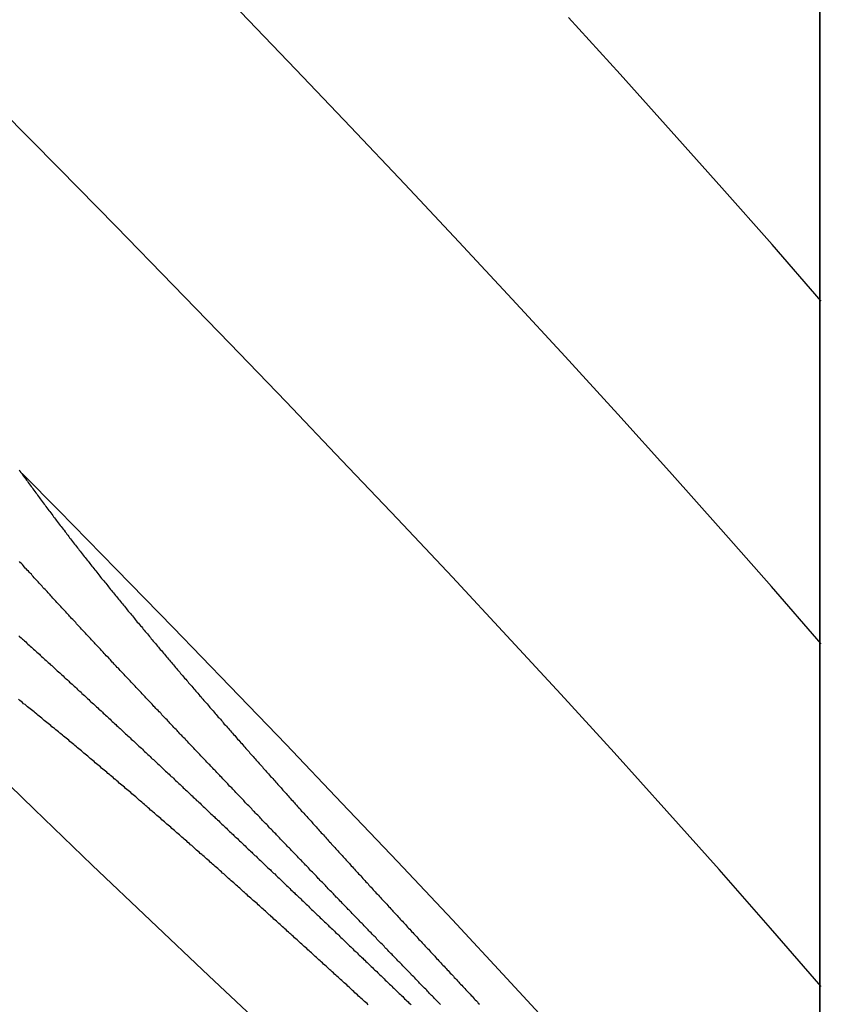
# Model space of a CAD drawing. Extents: x 2 to 87, y -108 to 11.
# Tile 78 of 210: x 24.798 to 25.128, y -78.598 to -78.191. Entities that reach past the tile are written whole.
import ezdxf

# ---------------------------------------------------------------- set-up
doc = ezdxf.new("R2010")
doc.units = 0
doc.header["$MEASUREMENT"] = 0
doc.layers.add('12', color=7, linetype='CONTINUOUS')

msp = doc.modelspace()

# ---------------------------------------------------------------- linework, layer by layer
at = {"layer": '12', "color": 62, "linetype": 'Continuous'}
for p, q in [((25.1277, -77.7338), (25.1277, -78.7592)), ((25.1277, -78.7465), (25.1277, -77.7465)), ((24.9115, -78.2117), (24.8887, -78.1879)), ((25.0453, -78.2137), (25.024, -78.1902)), ((24.9341, -78.2354), (24.9115, -78.2117)), ((25.0664, -78.2371), (25.0453, -78.2137)), ((24.8138, -78.2524), (24.79, -78.2283)), ((24.9565, -78.2591), (24.9341, -78.2354)), ((25.0873, -78.2605), (25.0664, -78.2371)), ((24.8374, -78.2765), (24.8138, -78.2524)), ((24.9788, -78.2828), (24.9565, -78.2591)), ((25.108, -78.284), (25.0873, -78.2605)), ((24.8609, -78.3007), (24.8374, -78.2765)), ((25.0008, -78.3065), (24.9788, -78.2828)), ((25.1283, -78.3074), (25.108, -78.284)), ((24.8843, -78.3248), (24.8609, -78.3007)), ((25.0227, -78.3302), (25.0008, -78.3065)), ((24.9075, -78.3489), (24.8843, -78.3248)), ((25.0443, -78.354), (25.0227, -78.3302)), ((24.9305, -78.3731), (24.9075, -78.3489)), ((25.0657, -78.3777), (25.0443, -78.354)), ((24.9534, -78.3972), (24.9305, -78.3731)), ((24.8138, -78.3938), (24.7989, -78.3787)), ((25.0868, -78.4014), (25.0657, -78.3777)), ((24.8374, -78.418), (24.8138, -78.3938)), ((24.9761, -78.4213), (24.9534, -78.3972)), ((25.1077, -78.4251), (25.0868, -78.4014)), ((24.8609, -78.4421), (24.8374, -78.418)), ((24.9985, -78.4455), (24.9761, -78.4213)), ((25.1283, -78.4488), (25.1077, -78.4251)), ((24.8843, -78.4662), (24.8609, -78.4421)), ((25.0208, -78.4696), (24.9985, -78.4455)), ((24.9075, -78.4903), (24.8843, -78.4662)), ((25.0428, -78.4937), (25.0208, -78.4696)), ((24.9305, -78.5145), (24.9075, -78.4903)), ((24.7795, -78.4938), (24.8035, -78.517)), ((25.0646, -78.5178), (25.0428, -78.4937)), ((24.9534, -78.5386), (24.9305, -78.5145)), ((24.8035, -78.517), (24.8275, -78.5401)), ((25.0861, -78.542), (25.0646, -78.5178)), ((24.8275, -78.5401), (24.8516, -78.563)), ((24.9761, -78.5627), (24.9534, -78.5386)), ((25.1073, -78.5661), (25.0861, -78.542)), ((24.8516, -78.563), (24.8756, -78.5858)), ((24.9985, -78.5869), (24.9761, -78.5627)), ((25.1283, -78.5902), (25.1073, -78.5661)), ((24.8756, -78.5858), (24.8996, -78.6083)), ((25.0208, -78.611), (24.9985, -78.5869))]:
    msp.add_line(p, q, dxfattribs=at)
for points in [[(24.7974, -78.3769), (24.7977, -78.3775), (24.7981, -78.378), (24.7985, -78.3785), (24.7989, -78.3791)], [(24.7989, -78.3791), (24.7992, -78.3796), (24.7996, -78.3801), (24.8, -78.3806), (24.8004, -78.3812), (24.8008, -78.3817), (24.8011, -78.3822), (24.8015, -78.3827), (24.8019, -78.3833), (24.8023, -78.3838), (24.8027, -78.3843), (24.803, -78.3848), (24.8034, -78.3854), (24.8038, -78.3859), (24.8042, -78.3864), (24.8046, -78.3869), (24.805, -78.3874), (24.8053, -78.388), (24.8057, -78.3885), (24.8061, -78.389), (24.8065, -78.3895), (24.8069, -78.3901), (24.8073, -78.3906), (24.8077, -78.3911), (24.8081, -78.3916), (24.8084, -78.3921), (24.8088, -78.3926), (24.8092, -78.3932), (24.8096, -78.3937), (24.81, -78.3942), (24.8104, -78.3947), (24.8108, -78.3952), (24.8112, -78.3958), (24.8116, -78.3963), (24.8119, -78.3968), (24.8123, -78.3973), (24.8127, -78.3978), (24.8131, -78.3983), (24.8135, -78.3989), (24.8139, -78.3994), (24.8143, -78.3999), (24.8147, -78.4004), (24.8151, -78.4009), (24.8155, -78.4014), (24.8159, -78.4019), (24.8163, -78.4025), (24.8167, -78.403), (24.817, -78.4035), (24.8174, -78.404), (24.8178, -78.4045), (24.8182, -78.405), (24.8186, -78.4055), (24.819, -78.406), (24.8194, -78.4065), (24.8198, -78.4071), (24.8202, -78.4076), (24.8206, -78.4081), (24.821, -78.4086), (24.8214, -78.4091), (24.8218, -78.4096), (24.8222, -78.4101), (24.8226, -78.4106), (24.823, -78.4111), (24.8234, -78.4116), (24.8238, -78.4122), (24.8242, -78.4127), (24.8246, -78.4132), (24.825, -78.4137), (24.8254, -78.4142), (24.8258, -78.4147), (24.8262, -78.4152), (24.8266, -78.4157), (24.827, -78.4162), (24.8274, -78.4167), (24.8278, -78.4172), (24.8282, -78.4177), (24.8286, -78.4182), (24.829, -78.4187), (24.8294, -78.4192), (24.8298, -78.4198), (24.8302, -78.4203), (24.8306, -78.4208), (24.831, -78.4213), (24.8314, -78.4218), (24.8318, -78.4223), (24.8323, -78.4228), (24.8327, -78.4233), (24.8331, -78.4238), (24.8335, -78.4243), (24.8339, -78.4248), (24.8343, -78.4253), (24.8347, -78.4258), (24.8351, -78.4263), (24.8355, -78.4268), (24.8359, -78.4273), (24.8363, -78.4278), (24.8367, -78.4283), (24.8371, -78.4288), (24.8375, -78.4293), (24.8379, -78.4298), (24.8384, -78.4303)], [(24.8309, -78.451), (24.8305, -78.4506), (24.8301, -78.4501), (24.8297, -78.4497), (24.8293, -78.4493), (24.8288, -78.4488), (24.8284, -78.4484), (24.828, -78.448), (24.8276, -78.4475), (24.8272, -78.4471), (24.8268, -78.4466), (24.8264, -78.4462), (24.826, -78.4458), (24.8256, -78.4453), (24.8252, -78.4449), (24.8248, -78.4444), (24.8243, -78.444), (24.8239, -78.4436), (24.8235, -78.4431), (24.8231, -78.4427), (24.8227, -78.4422), (24.8223, -78.4418), (24.8219, -78.4414), (24.8215, -78.4409), (24.8211, -78.4405), (24.8207, -78.44), (24.8203, -78.4396), (24.8199, -78.4392), (24.8195, -78.4387), (24.819, -78.4383), (24.8186, -78.4378), (24.8182, -78.4374), (24.8178, -78.437), (24.8174, -78.4365), (24.817, -78.4361), (24.8166, -78.4356), (24.8162, -78.4352), (24.8158, -78.4348), (24.8154, -78.4343), (24.815, -78.4339), (24.8146, -78.4334), (24.8142, -78.433), (24.8137, -78.4325), (24.8133, -78.4321), (24.8129, -78.4317), (24.8125, -78.4312), (24.8121, -78.4308), (24.8117, -78.4303), (24.8113, -78.4299), (24.8109, -78.4294), (24.8105, -78.429), (24.8101, -78.4286), (24.8097, -78.4281), (24.8093, -78.4277), (24.8089, -78.4272), (24.8085, -78.4268), (24.8081, -78.4264), (24.8076, -78.4259), (24.8072, -78.4255), (24.8068, -78.425), (24.8064, -78.4246), (24.806, -78.4241), (24.8056, -78.4237), (24.8052, -78.4232), (24.8048, -78.4228), (24.8044, -78.4224), (24.804, -78.4219), (24.8036, -78.4215), (24.8032, -78.421), (24.8028, -78.4206), (24.8024, -78.4201), (24.802, -78.4197), (24.8016, -78.4193), (24.8012, -78.4188), (24.8007, -78.4184), (24.8003, -78.4179), (24.7999, -78.4175), (24.7995, -78.417), (24.7991, -78.4166), (24.7987, -78.4161), (24.7983, -78.4157), (24.7979, -78.4153), (24.7975, -78.4148)], [(24.8384, -78.4303), (24.8388, -78.4308), (24.8392, -78.4313), (24.8396, -78.4318), (24.84, -78.4323), (24.8404, -78.4328), (24.8408, -78.4333), (24.8412, -78.4338), (24.8416, -78.4343), (24.842, -78.4348), (24.8424, -78.4353), (24.8429, -78.4358), (24.8433, -78.4363), (24.8437, -78.4368), (24.8441, -78.4373), (24.8445, -78.4378), (24.8449, -78.4383), (24.8453, -78.4388), (24.8457, -78.4393), (24.8461, -78.4398), (24.8466, -78.4403), (24.847, -78.4408), (24.8474, -78.4413), (24.8478, -78.4417), (24.8482, -78.4422), (24.8486, -78.4427), (24.849, -78.4432), (24.8494, -78.4437), (24.8499, -78.4442), (24.8503, -78.4447), (24.8507, -78.4452), (24.8511, -78.4457), (24.8515, -78.4462), (24.8519, -78.4467), (24.8523, -78.4472), (24.8527, -78.4477), (24.8532, -78.4482), (24.8536, -78.4487), (24.854, -78.4492), (24.8544, -78.4497), (24.8548, -78.4502), (24.8552, -78.4506), (24.8556, -78.4511), (24.8561, -78.4516), (24.8565, -78.4521), (24.8569, -78.4526), (24.8573, -78.4531), (24.8577, -78.4536), (24.8581, -78.4541), (24.8586, -78.4546), (24.859, -78.4551), (24.8594, -78.4556), (24.8598, -78.4561), (24.8602, -78.4565), (24.8606, -78.457), (24.8611, -78.4575), (24.8615, -78.458), (24.8619, -78.4585), (24.8623, -78.459), (24.8627, -78.4595), (24.8631, -78.46), (24.8636, -78.4605), (24.864, -78.461), (24.8644, -78.4614), (24.8648, -78.4619), (24.8652, -78.4624), (24.8656, -78.4629), (24.8661, -78.4634), (24.8665, -78.4639), (24.8669, -78.4644), (24.8673, -78.4649), (24.8677, -78.4653), (24.8682, -78.4658), (24.8686, -78.4663), (24.869, -78.4668), (24.8694, -78.4673), (24.8698, -78.4678), (24.8703, -78.4683), (24.8707, -78.4688), (24.8711, -78.4692), (24.8715, -78.4697), (24.8719, -78.4702), (24.8724, -78.4707), (24.8728, -78.4712), (24.8732, -78.4717), (24.8736, -78.4722), (24.874, -78.4726), (24.8745, -78.4731), (24.8749, -78.4736), (24.8753, -78.4741), (24.8757, -78.4746), (24.8761, -78.4751), (24.8766, -78.4756), (24.877, -78.476), (24.8774, -78.4765), (24.8778, -78.477), (24.8782, -78.4775), (24.8787, -78.478), (24.8791, -78.4785), (24.8795, -78.479), (24.8799, -78.4794)], [(24.7973, -78.4455), (24.7977, -78.4459), (24.7982, -78.4463), (24.7987, -78.4468), (24.7991, -78.4472), (24.7996, -78.4476), (24.8001, -78.448), (24.8005, -78.4485), (24.801, -78.4489), (24.8015, -78.4493), (24.8019, -78.4497), (24.8024, -78.4502), (24.8029, -78.4506), (24.8033, -78.451), (24.8038, -78.4514), (24.8043, -78.4518), (24.8047, -78.4523), (24.8052, -78.4527), (24.8057, -78.4531), (24.8061, -78.4535), (24.8066, -78.454), (24.8071, -78.4544), (24.8075, -78.4548), (24.808, -78.4552), (24.8085, -78.4557), (24.8089, -78.4561), (24.8094, -78.4565), (24.8099, -78.4569), (24.8103, -78.4574), (24.8108, -78.4578), (24.8113, -78.4582), (24.8117, -78.4586), (24.8122, -78.4591), (24.8127, -78.4595), (24.8131, -78.4599), (24.8136, -78.4603), (24.8141, -78.4608), (24.8145, -78.4612), (24.815, -78.4616), (24.8155, -78.462), (24.8159, -78.4625), (24.8164, -78.4629), (24.8168, -78.4633), (24.8173, -78.4637), (24.8178, -78.4642), (24.8182, -78.4646), (24.8187, -78.465), (24.8192, -78.4654), (24.8196, -78.4659), (24.8201, -78.4663), (24.8206, -78.4667), (24.821, -78.4671), (24.8215, -78.4676), (24.8219, -78.468), (24.8224, -78.4684), (24.8229, -78.4688), (24.8233, -78.4693), (24.8238, -78.4697), (24.8243, -78.4701), (24.8247, -78.4706), (24.8252, -78.471), (24.8256, -78.4714), (24.8261, -78.4718), (24.8266, -78.4723), (24.827, -78.4727), (24.8275, -78.4731), (24.828, -78.4735), (24.8284, -78.474), (24.8289, -78.4744), (24.8293, -78.4748), (24.8298, -78.4752), (24.8303, -78.4757), (24.8307, -78.4761), (24.8312, -78.4765), (24.8317, -78.477), (24.8321, -78.4774), (24.8326, -78.4778), (24.833, -78.4782), (24.8335, -78.4787), (24.834, -78.4791), (24.8344, -78.4795), (24.8349, -78.4799), (24.8353, -78.4804), (24.8358, -78.4808), (24.8363, -78.4812), (24.8367, -78.4817), (24.8372, -78.4821), (24.8376, -78.4825), (24.8381, -78.4829), (24.8386, -78.4834), (24.839, -78.4838), (24.8395, -78.4842), (24.8399, -78.4846), (24.8404, -78.4851), (24.8409, -78.4855), (24.8413, -78.4859), (24.8418, -78.4864), (24.8422, -78.4868), (24.8427, -78.4872)], [(24.8719, -78.4945), (24.8715, -78.4941), (24.8711, -78.4937), (24.8707, -78.4932), (24.8703, -78.4928), (24.8699, -78.4924), (24.8694, -78.4919), (24.869, -78.4915), (24.8686, -78.4911), (24.8682, -78.4906), (24.8678, -78.4902), (24.8674, -78.4898), (24.867, -78.4893), (24.8666, -78.4889), (24.8662, -78.4885), (24.8658, -78.488), (24.8653, -78.4876), (24.8649, -78.4872), (24.8645, -78.4867), (24.8641, -78.4863), (24.8637, -78.4859), (24.8633, -78.4854), (24.8629, -78.485), (24.8625, -78.4846), (24.8621, -78.4841), (24.8616, -78.4837), (24.8612, -78.4833), (24.8608, -78.4828), (24.8604, -78.4824), (24.86, -78.482), (24.8596, -78.4815), (24.8592, -78.4811), (24.8588, -78.4807), (24.8584, -78.4802), (24.8579, -78.4798), (24.8575, -78.4794), (24.8571, -78.4789), (24.8567, -78.4785), (24.8563, -78.4781), (24.8559, -78.4776), (24.8555, -78.4772), (24.8551, -78.4768), (24.8547, -78.4763), (24.8542, -78.4759), (24.8538, -78.4755), (24.8534, -78.475), (24.853, -78.4746), (24.8526, -78.4742), (24.8522, -78.4737), (24.8518, -78.4733), (24.8514, -78.4729), (24.851, -78.4724), (24.8506, -78.472), (24.8501, -78.4715), (24.8497, -78.4711), (24.8493, -78.4707), (24.8489, -78.4702), (24.8485, -78.4698), (24.8481, -78.4694), (24.8477, -78.4689), (24.8473, -78.4685), (24.8469, -78.4681), (24.8465, -78.4676), (24.846, -78.4672), (24.8456, -78.4668), (24.8452, -78.4663), (24.8448, -78.4659), (24.8444, -78.4654), (24.844, -78.465), (24.8436, -78.4646), (24.8432, -78.4641), (24.8428, -78.4637), (24.8424, -78.4633), (24.8419, -78.4628), (24.8415, -78.4624), (24.8411, -78.462), (24.8407, -78.4615), (24.8403, -78.4611), (24.8399, -78.4606), (24.8395, -78.4602), (24.8391, -78.4598), (24.8387, -78.4593), (24.8383, -78.4589), (24.8378, -78.4585), (24.8374, -78.458), (24.837, -78.4576), (24.8366, -78.4572), (24.8362, -78.4567), (24.8358, -78.4563), (24.8354, -78.4558), (24.835, -78.4554), (24.8346, -78.455), (24.8342, -78.4545), (24.8338, -78.4541), (24.8333, -78.4537), (24.8329, -78.4532), (24.8325, -78.4528), (24.8321, -78.4523), (24.8317, -78.4519), (24.8313, -78.4515), (24.8309, -78.451)], [(24.803, -78.4765), (24.8024, -78.476), (24.8019, -78.4756), (24.8014, -78.4752), (24.8008, -78.4748), (24.8003, -78.4743), (24.7998, -78.4739), (24.7992, -78.4735), (24.7987, -78.473), (24.7982, -78.4726), (24.7976, -78.4722), (24.7971, -78.4717)], [(24.8553, -78.5205), (24.8547, -78.52), (24.8542, -78.5196), (24.8537, -78.5192), (24.8532, -78.5187), (24.8527, -78.5183), (24.8522, -78.5178), (24.8516, -78.5174), (24.8511, -78.5169), (24.8506, -78.5165), (24.8501, -78.516), (24.8496, -78.5156), (24.8491, -78.5151), (24.8486, -78.5147), (24.848, -78.5142), (24.8475, -78.5138), (24.847, -78.5134), (24.8465, -78.5129), (24.846, -78.5125), (24.8455, -78.512), (24.8449, -78.5116), (24.8444, -78.5111), (24.8439, -78.5107), (24.8434, -78.5102), (24.8429, -78.5098), (24.8423, -78.5094), (24.8418, -78.5089), (24.8413, -78.5085), (24.8408, -78.508), (24.8403, -78.5076), (24.8398, -78.5071), (24.8392, -78.5067), (24.8387, -78.5063), (24.8382, -78.5058), (24.8377, -78.5054), (24.8372, -78.5049), (24.8366, -78.5045), (24.8361, -78.504), (24.8356, -78.5036), (24.8351, -78.5032), (24.8346, -78.5027), (24.834, -78.5023), (24.8335, -78.5018), (24.833, -78.5014), (24.8325, -78.5009), (24.8319, -78.5005), (24.8314, -78.5001), (24.8309, -78.4996), (24.8304, -78.4992), (24.8299, -78.4987), (24.8293, -78.4983), (24.8288, -78.4979), (24.8283, -78.4974), (24.8278, -78.497), (24.8272, -78.4965), (24.8267, -78.4961), (24.8262, -78.4957), (24.8257, -78.4952), (24.8252, -78.4948), (24.8246, -78.4943), (24.8241, -78.4939), (24.8236, -78.4935), (24.8231, -78.493), (24.8225, -78.4926), (24.822, -78.4921), (24.8215, -78.4917), (24.821, -78.4913), (24.8204, -78.4908), (24.8199, -78.4904), (24.8194, -78.4899), (24.8188, -78.4895), (24.8183, -78.4891), (24.8178, -78.4886), (24.8173, -78.4882), (24.8167, -78.4878), (24.8162, -78.4873), (24.8157, -78.4869), (24.8152, -78.4865), (24.8146, -78.486), (24.8141, -78.4856), (24.8136, -78.4851), (24.813, -78.4847), (24.8125, -78.4843), (24.812, -78.4838), (24.8115, -78.4834), (24.8109, -78.483), (24.8104, -78.4825), (24.8099, -78.4821), (24.8093, -78.4817), (24.8088, -78.4812), (24.8083, -78.4808), (24.8077, -78.4804), (24.8072, -78.4799), (24.8067, -78.4795), (24.8062, -78.4791), (24.8056, -78.4786), (24.8051, -78.4782), (24.8046, -78.4778), (24.804, -78.4773), (24.8035, -78.4769), (24.803, -78.4765)], [(24.8799, -78.4794), (24.8804, -78.4799), (24.8808, -78.4804), (24.8812, -78.4809), (24.8816, -78.4814), (24.882, -78.4819), (24.8825, -78.4823), (24.8829, -78.4828), (24.8833, -78.4833), (24.8837, -78.4838), (24.8842, -78.4843), (24.8846, -78.4847), (24.885, -78.4852), (24.8854, -78.4857), (24.8858, -78.4862), (24.8863, -78.4867), (24.8867, -78.4872), (24.8871, -78.4876), (24.8875, -78.4881), (24.888, -78.4886), (24.8884, -78.4891), (24.8888, -78.4896), (24.8892, -78.49), (24.8897, -78.4905), (24.8901, -78.491), (24.8905, -78.4915), (24.8909, -78.492), (24.8914, -78.4925), (24.8918, -78.4929), (24.8922, -78.4934), (24.8926, -78.4939), (24.893, -78.4944), (24.8935, -78.4949), (24.8939, -78.4953), (24.8943, -78.4958), (24.8947, -78.4963), (24.8952, -78.4968), (24.8956, -78.4972), (24.896, -78.4977), (24.8964, -78.4982), (24.8969, -78.4987), (24.8973, -78.4992), (24.8977, -78.4996), (24.8981, -78.5001), (24.8986, -78.5006), (24.899, -78.5011), (24.8994, -78.5016), (24.8998, -78.502), (24.9003, -78.5025), (24.9007, -78.503), (24.9011, -78.5035), (24.9015, -78.5039), (24.902, -78.5044), (24.9024, -78.5049), (24.9028, -78.5054), (24.9032, -78.5059), (24.9037, -78.5063), (24.9041, -78.5068), (24.9045, -78.5073), (24.905, -78.5078), (24.9054, -78.5082), (24.9058, -78.5087), (24.9062, -78.5092), (24.9067, -78.5097), (24.9071, -78.5101), (24.9075, -78.5106), (24.9079, -78.5111), (24.9084, -78.5116), (24.9088, -78.5121), (24.9092, -78.5125), (24.9096, -78.513), (24.9101, -78.5135), (24.9105, -78.514), (24.9109, -78.5144), (24.9113, -78.5149), (24.9118, -78.5154), (24.9122, -78.5159), (24.9126, -78.5163), (24.9131, -78.5168), (24.9135, -78.5173), (24.9139, -78.5178), (24.9143, -78.5182), (24.9148, -78.5187), (24.9152, -78.5192), (24.9156, -78.5197), (24.916, -78.5201), (24.9165, -78.5206), (24.9169, -78.5211), (24.9173, -78.5215), (24.9178, -78.522), (24.9182, -78.5225), (24.9186, -78.523), (24.919, -78.5234), (24.9195, -78.5239), (24.9199, -78.5244), (24.9203, -78.5249), (24.9207, -78.5253), (24.9212, -78.5258), (24.9216, -78.5263), (24.922, -78.5268), (24.9225, -78.5272)], [(24.8427, -78.4872), (24.8432, -78.4876), (24.8436, -78.4881), (24.8441, -78.4885), (24.8445, -78.4889), (24.845, -78.4893), (24.8455, -78.4898), (24.8459, -78.4902), (24.8464, -78.4906), (24.8468, -78.4911), (24.8473, -78.4915), (24.8478, -78.4919), (24.8482, -78.4923), (24.8487, -78.4928), (24.8491, -78.4932), (24.8496, -78.4936), (24.85, -78.4941), (24.8505, -78.4945), (24.851, -78.4949), (24.8514, -78.4953), (24.8519, -78.4958), (24.8523, -78.4962), (24.8528, -78.4966), (24.8533, -78.4971), (24.8537, -78.4975), (24.8542, -78.4979), (24.8546, -78.4983), (24.8551, -78.4988), (24.8555, -78.4992), (24.856, -78.4996), (24.8565, -78.5001), (24.8569, -78.5005), (24.8574, -78.5009), (24.8578, -78.5013), (24.8583, -78.5018), (24.8587, -78.5022), (24.8592, -78.5026), (24.8597, -78.5031), (24.8601, -78.5035), (24.8606, -78.5039), (24.861, -78.5043), (24.8615, -78.5048), (24.8619, -78.5052), (24.8624, -78.5056), (24.8628, -78.5061), (24.8633, -78.5065), (24.8638, -78.5069), (24.8642, -78.5073), (24.8647, -78.5078), (24.8651, -78.5082), (24.8656, -78.5086), (24.866, -78.5091), (24.8665, -78.5095), (24.867, -78.5099), (24.8674, -78.5103), (24.8679, -78.5108), (24.8683, -78.5112), (24.8688, -78.5116), (24.8692, -78.5121), (24.8697, -78.5125), (24.8701, -78.5129), (24.8706, -78.5134), (24.8711, -78.5138), (24.8715, -78.5142), (24.872, -78.5146), (24.8724, -78.5151), (24.8729, -78.5155), (24.8733, -78.5159), (24.8738, -78.5164), (24.8742, -78.5168), (24.8747, -78.5172), (24.8751, -78.5176), (24.8756, -78.5181), (24.8761, -78.5185), (24.8765, -78.5189), (24.877, -78.5194), (24.8774, -78.5198), (24.8779, -78.5202), (24.8783, -78.5206), (24.8788, -78.5211), (24.8792, -78.5215), (24.8797, -78.5219), (24.8801, -78.5224), (24.8806, -78.5228), (24.881, -78.5232), (24.8815, -78.5237), (24.882, -78.5241), (24.8824, -78.5245), (24.8829, -78.5249), (24.8833, -78.5254), (24.8838, -78.5258), (24.8842, -78.5262), (24.8847, -78.5267), (24.8851, -78.5271), (24.8856, -78.5275), (24.886, -78.5279), (24.8865, -78.5284), (24.8869, -78.5288), (24.8874, -78.5292), (24.8878, -78.5297), (24.8883, -78.5301)], [(24.913, -78.5375), (24.9126, -78.5371), (24.9122, -78.5366), (24.9118, -78.5362), (24.9114, -78.5358), (24.911, -78.5354), (24.9105, -78.5349), (24.9101, -78.5345), (24.9097, -78.5341), (24.9093, -78.5336), (24.9089, -78.5332), (24.9085, -78.5328), (24.9081, -78.5324), (24.9077, -78.5319), (24.9073, -78.5315), (24.9069, -78.5311), (24.9064, -78.5307), (24.906, -78.5302), (24.9056, -78.5298), (24.9052, -78.5294), (24.9048, -78.5289), (24.9044, -78.5285), (24.904, -78.5281), (24.9036, -78.5277), (24.9032, -78.5272), (24.9027, -78.5268), (24.9023, -78.5264), (24.9019, -78.5259), (24.9015, -78.5255), (24.9011, -78.5251), (24.9007, -78.5247), (24.9003, -78.5242), (24.8999, -78.5238), (24.8995, -78.5234), (24.899, -78.5229), (24.8986, -78.5225), (24.8982, -78.5221), (24.8978, -78.5217), (24.8974, -78.5212), (24.897, -78.5208), (24.8966, -78.5204), (24.8962, -78.5199), (24.8958, -78.5195), (24.8953, -78.5191), (24.8949, -78.5187), (24.8945, -78.5182), (24.8941, -78.5178), (24.8937, -78.5174), (24.8933, -78.5169), (24.8929, -78.5165), (24.8925, -78.5161), (24.8921, -78.5156), (24.8916, -78.5152), (24.8912, -78.5148), (24.8908, -78.5144), (24.8904, -78.5139), (24.89, -78.5135), (24.8896, -78.5131), (24.8892, -78.5126), (24.8888, -78.5122), (24.8884, -78.5118), (24.8879, -78.5113), (24.8875, -78.5109), (24.8871, -78.5105), (24.8867, -78.5101), (24.8863, -78.5096), (24.8859, -78.5092), (24.8855, -78.5088), (24.8851, -78.5083), (24.8847, -78.5079), (24.8842, -78.5075), (24.8838, -78.507), (24.8834, -78.5066), (24.883, -78.5062), (24.8826, -78.5057), (24.8822, -78.5053), (24.8818, -78.5049), (24.8814, -78.5045), (24.881, -78.504), (24.8805, -78.5036), (24.8801, -78.5032), (24.8797, -78.5027), (24.8793, -78.5023), (24.8789, -78.5019), (24.8785, -78.5014), (24.8781, -78.501), (24.8777, -78.5006), (24.8773, -78.5001), (24.8768, -78.4997), (24.8764, -78.4993), (24.876, -78.4988), (24.8756, -78.4984), (24.8752, -78.498), (24.8748, -78.4976), (24.8744, -78.4971), (24.874, -78.4967), (24.8736, -78.4963), (24.8731, -78.4958), (24.8727, -78.4954), (24.8723, -78.495), (24.8719, -78.4945)], [(24.906, -78.5656), (24.9055, -78.5651), (24.905, -78.5646), (24.9045, -78.5642), (24.904, -78.5637), (24.9035, -78.5633), (24.903, -78.5628), (24.9025, -78.5624), (24.902, -78.5619), (24.9015, -78.5615), (24.901, -78.561), (24.9005, -78.5606), (24.9, -78.5601), (24.8995, -78.5597), (24.899, -78.5592), (24.8985, -78.5588), (24.898, -78.5583), (24.8975, -78.5579), (24.897, -78.5574), (24.8965, -78.5569), (24.896, -78.5565), (24.8955, -78.556), (24.895, -78.5556), (24.8945, -78.5551), (24.8939, -78.5547), (24.8934, -78.5542), (24.8929, -78.5538), (24.8924, -78.5533), (24.8919, -78.5529), (24.8914, -78.5524), (24.8909, -78.552), (24.8904, -78.5515), (24.8899, -78.5511), (24.8894, -78.5506), (24.8889, -78.5502), (24.8884, -78.5497), (24.8879, -78.5493), (24.8874, -78.5488), (24.8869, -78.5484), (24.8864, -78.5479), (24.8859, -78.5475), (24.8854, -78.547), (24.8849, -78.5466), (24.8843, -78.5461), (24.8838, -78.5456), (24.8833, -78.5452), (24.8828, -78.5447), (24.8823, -78.5443), (24.8818, -78.5438), (24.8813, -78.5434), (24.8808, -78.5429), (24.8803, -78.5425), (24.8798, -78.542), (24.8793, -78.5416), (24.8788, -78.5411), (24.8783, -78.5407), (24.8777, -78.5402), (24.8772, -78.5398), (24.8767, -78.5393), (24.8762, -78.5389), (24.8757, -78.5384), (24.8752, -78.538), (24.8747, -78.5375), (24.8742, -78.5371), (24.8737, -78.5366), (24.8732, -78.5362), (24.8727, -78.5357), (24.8721, -78.5353), (24.8716, -78.5348), (24.8711, -78.5344), (24.8706, -78.5339), (24.8701, -78.5335), (24.8696, -78.533), (24.8691, -78.5326), (24.8686, -78.5321), (24.8681, -78.5317), (24.8676, -78.5312), (24.867, -78.5308), (24.8665, -78.5303), (24.866, -78.5299), (24.8655, -78.5294), (24.865, -78.529), (24.8645, -78.5286), (24.864, -78.5281), (24.8635, -78.5277), (24.863, -78.5272), (24.8624, -78.5268), (24.8619, -78.5263), (24.8614, -78.5259), (24.8609, -78.5254), (24.8604, -78.525), (24.8599, -78.5245), (24.8594, -78.5241), (24.8588, -78.5236), (24.8583, -78.5232), (24.8578, -78.5227), (24.8573, -78.5223), (24.8568, -78.5218), (24.8563, -78.5214), (24.8558, -78.5209), (24.8553, -78.5205)], [(24.9225, -78.5272), (24.9229, -78.5277), (24.9233, -78.5282), (24.9237, -78.5286), (24.9242, -78.5291), (24.9246, -78.5296), (24.925, -78.5301), (24.9254, -78.5305), (24.9259, -78.531), (24.9263, -78.5315), (24.9267, -78.5319), (24.9272, -78.5324), (24.9276, -78.5329), (24.928, -78.5334), (24.9284, -78.5338), (24.9289, -78.5343), (24.9293, -78.5348), (24.9297, -78.5352), (24.9302, -78.5357), (24.9306, -78.5362), (24.931, -78.5367), (24.9314, -78.5371), (24.9319, -78.5376), (24.9323, -78.5381), (24.9327, -78.5385), (24.9332, -78.539), (24.9336, -78.5395), (24.934, -78.5399), (24.9344, -78.5404), (24.9349, -78.5409), (24.9353, -78.5414), (24.9357, -78.5418), (24.9362, -78.5423), (24.9366, -78.5428), (24.937, -78.5432), (24.9374, -78.5437), (24.9379, -78.5442), (24.9383, -78.5446), (24.9387, -78.5451), (24.9392, -78.5456), (24.9396, -78.5461), (24.94, -78.5465), (24.9404, -78.547), (24.9409, -78.5475), (24.9413, -78.5479), (24.9417, -78.5484), (24.9422, -78.5489), (24.9426, -78.5493), (24.943, -78.5498), (24.9434, -78.5503), (24.9439, -78.5507), (24.9443, -78.5512), (24.9447, -78.5517), (24.9452, -78.5521), (24.9456, -78.5526), (24.946, -78.5531), (24.9465, -78.5535), (24.9469, -78.554), (24.9473, -78.5545), (24.9477, -78.5549), (24.9482, -78.5554), (24.9486, -78.5559), (24.949, -78.5563), (24.9495, -78.5568), (24.9499, -78.5573), (24.9503, -78.5577), (24.9507, -78.5582), (24.9512, -78.5587), (24.9516, -78.5591), (24.952, -78.5596), (24.9525, -78.5601), (24.9529, -78.5605), (24.9533, -78.561), (24.9538, -78.5615), (24.9542, -78.5619), (24.9546, -78.5624), (24.955, -78.5629), (24.9555, -78.5633), (24.9559, -78.5638), (24.9563, -78.5643), (24.9568, -78.5647), (24.9572, -78.5652), (24.9576, -78.5657), (24.958, -78.5661), (24.9585, -78.5666), (24.9589, -78.5671), (24.9593, -78.5675), (24.9598, -78.568), (24.9602, -78.5685), (24.9606, -78.5689), (24.9611, -78.5694), (24.9615, -78.5698), (24.9619, -78.5703), (24.9623, -78.5708), (24.9628, -78.5712), (24.9632, -78.5717), (24.9636, -78.5722), (24.9641, -78.5726), (24.9645, -78.5731), (24.9649, -78.5736), (24.9653, -78.574)], [(24.8883, -78.5301), (24.8888, -78.5305), (24.8892, -78.531), (24.8897, -78.5314), (24.8901, -78.5318), (24.8906, -78.5322), (24.891, -78.5327), (24.8915, -78.5331), (24.8919, -78.5335), (24.8924, -78.534), (24.8928, -78.5344), (24.8933, -78.5348), (24.8937, -78.5352), (24.8942, -78.5357), (24.8946, -78.5361), (24.8951, -78.5365), (24.8955, -78.537), (24.896, -78.5374), (24.8964, -78.5378), (24.8969, -78.5383), (24.8973, -78.5387), (24.8978, -78.5391), (24.8982, -78.5395), (24.8987, -78.54), (24.8991, -78.5404), (24.8996, -78.5408), (24.9, -78.5413), (24.9005, -78.5417), (24.901, -78.5421), (24.9014, -78.5425), (24.9019, -78.543), (24.9023, -78.5434), (24.9028, -78.5438), (24.9032, -78.5443), (24.9037, -78.5447), (24.9041, -78.5451), (24.9046, -78.5455), (24.905, -78.546), (24.9055, -78.5464), (24.9059, -78.5468), (24.9064, -78.5473), (24.9068, -78.5477), (24.9073, -78.5481), (24.9077, -78.5486), (24.9082, -78.549), (24.9086, -78.5494), (24.9091, -78.5498), (24.9095, -78.5503), (24.91, -78.5507), (24.9104, -78.5511), (24.9109, -78.5516), (24.9113, -78.552), (24.9118, -78.5524), (24.9122, -78.5528), (24.9127, -78.5533), (24.9131, -78.5537), (24.9136, -78.5541), (24.914, -78.5546), (24.9145, -78.555), (24.9149, -78.5554), (24.9154, -78.5559), (24.9158, -78.5563), (24.9163, -78.5567), (24.9167, -78.5571), (24.9172, -78.5576), (24.9176, -78.558), (24.918, -78.5584), (24.9185, -78.5589), (24.9189, -78.5593), (24.9194, -78.5597), (24.9198, -78.5601), (24.9203, -78.5606), (24.9207, -78.561), (24.9212, -78.5614), (24.9216, -78.5619), (24.9221, -78.5623), (24.9225, -78.5627), (24.923, -78.5631), (24.9234, -78.5636), (24.9239, -78.564), (24.9243, -78.5644), (24.9248, -78.5649), (24.9252, -78.5653), (24.9257, -78.5657), (24.9261, -78.5661), (24.9266, -78.5666), (24.927, -78.567), (24.9275, -78.5674), (24.9279, -78.5679), (24.9284, -78.5683), (24.9288, -78.5687), (24.9293, -78.5691), (24.9297, -78.5696), (24.9301, -78.57), (24.9306, -78.5704), (24.931, -78.5709), (24.9315, -78.5713), (24.9319, -78.5717), (24.9324, -78.5722), (24.9328, -78.5726), (24.9333, -78.573)], [(24.954, -78.58), (24.9536, -78.5796), (24.9532, -78.5791), (24.9528, -78.5787), (24.9524, -78.5783), (24.952, -78.5779), (24.9516, -78.5774), (24.9512, -78.577), (24.9507, -78.5766), (24.9503, -78.5762), (24.9499, -78.5758), (24.9495, -78.5753), (24.9491, -78.5749), (24.9487, -78.5745), (24.9483, -78.5741), (24.9479, -78.5736), (24.9475, -78.5732), (24.9471, -78.5728), (24.9466, -78.5724), (24.9462, -78.5719), (24.9458, -78.5715), (24.9454, -78.5711), (24.945, -78.5707), (24.9446, -78.5702), (24.9442, -78.5698), (24.9438, -78.5694), (24.9434, -78.569), (24.943, -78.5686), (24.9426, -78.5681), (24.9421, -78.5677), (24.9417, -78.5673), (24.9413, -78.5669), (24.9409, -78.5664), (24.9405, -78.566), (24.9401, -78.5656), (24.9397, -78.5652), (24.9393, -78.5647), (24.9389, -78.5643), (24.9385, -78.5639), (24.938, -78.5635), (24.9376, -78.563), (24.9372, -78.5626), (24.9368, -78.5622), (24.9364, -78.5618), (24.936, -78.5613), (24.9356, -78.5609), (24.9352, -78.5605), (24.9348, -78.5601), (24.9344, -78.5596), (24.9339, -78.5592), (24.9335, -78.5588), (24.9331, -78.5584), (24.9327, -78.5579), (24.9323, -78.5575), (24.9319, -78.5571), (24.9315, -78.5567), (24.9311, -78.5562), (24.9307, -78.5558), (24.9303, -78.5554), (24.9298, -78.555), (24.9294, -78.5545), (24.929, -78.5541), (24.9286, -78.5537), (24.9282, -78.5533), (24.9278, -78.5528), (24.9274, -78.5524), (24.927, -78.552), (24.9266, -78.5516), (24.9262, -78.5511), (24.9257, -78.5507), (24.9253, -78.5503), (24.9249, -78.5499), (24.9245, -78.5494), (24.9241, -78.549), (24.9237, -78.5486), (24.9233, -78.5482), (24.9229, -78.5477), (24.9225, -78.5473), (24.922, -78.5469), (24.9216, -78.5465), (24.9212, -78.546), (24.9208, -78.5456), (24.9204, -78.5452), (24.92, -78.5447), (24.9196, -78.5443), (24.9192, -78.5439), (24.9188, -78.5435), (24.9184, -78.543), (24.9179, -78.5426), (24.9175, -78.5422), (24.9171, -78.5418), (24.9167, -78.5413), (24.9163, -78.5409), (24.9159, -78.5405), (24.9155, -78.5401), (24.9151, -78.5396), (24.9147, -78.5392), (24.9142, -78.5388), (24.9138, -78.5383), (24.9134, -78.5379), (24.913, -78.5375)], [(24.9414, -78.5978), (24.9409, -78.5973), (24.9404, -78.5969), (24.9399, -78.5964), (24.9394, -78.596), (24.9389, -78.5955), (24.9384, -78.5951), (24.9379, -78.5946), (24.9374, -78.5942), (24.9369, -78.5937), (24.9364, -78.5933), (24.9359, -78.5928), (24.9354, -78.5923), (24.9349, -78.5919), (24.9344, -78.5914), (24.9339, -78.591), (24.9335, -78.5905), (24.933, -78.5901), (24.9325, -78.5896), (24.932, -78.5892), (24.9315, -78.5887), (24.931, -78.5883), (24.9305, -78.5878), (24.93, -78.5873), (24.9295, -78.5869), (24.929, -78.5864), (24.9285, -78.586), (24.928, -78.5855), (24.9275, -78.5851), (24.927, -78.5846), (24.9265, -78.5842), (24.926, -78.5837), (24.9255, -78.5833), (24.925, -78.5828), (24.9245, -78.5823), (24.924, -78.5819), (24.9235, -78.5814), (24.923, -78.581), (24.9225, -78.5805), (24.922, -78.5801), (24.9215, -78.5796), (24.921, -78.5792), (24.9205, -78.5787), (24.92, -78.5783), (24.9195, -78.5778), (24.919, -78.5773), (24.9185, -78.5769), (24.918, -78.5764), (24.9175, -78.576), (24.917, -78.5755), (24.9165, -78.5751), (24.916, -78.5746), (24.9155, -78.5742), (24.915, -78.5737), (24.9145, -78.5733), (24.914, -78.5728), (24.9135, -78.5724), (24.913, -78.5719), (24.9125, -78.5714), (24.912, -78.571), (24.9115, -78.5705), (24.911, -78.5701), (24.9105, -78.5696), (24.91, -78.5692), (24.9095, -78.5687), (24.909, -78.5683), (24.9085, -78.5678), (24.908, -78.5674), (24.9075, -78.5669), (24.907, -78.5665), (24.9065, -78.566), (24.906, -78.5656)], [(24.9333, -78.573), (24.9337, -78.5734), (24.9342, -78.5739), (24.9346, -78.5743), (24.9351, -78.5747), (24.9355, -78.5752), (24.936, -78.5756), (24.9364, -78.576), (24.9368, -78.5764), (24.9373, -78.5769), (24.9377, -78.5773), (24.9382, -78.5777), (24.9386, -78.5782), (24.9391, -78.5786), (24.9395, -78.579), (24.94, -78.5794), (24.9404, -78.5799), (24.9409, -78.5803), (24.9413, -78.5807), (24.9418, -78.5811), (24.9422, -78.5816), (24.9426, -78.582), (24.9431, -78.5824), (24.9435, -78.5829), (24.944, -78.5833), (24.9444, -78.5837), (24.9449, -78.5841), (24.9453, -78.5846), (24.9458, -78.585), (24.9462, -78.5854), (24.9467, -78.5859), (24.9471, -78.5863), (24.9475, -78.5867), (24.948, -78.5871), (24.9484, -78.5876), (24.9489, -78.588), (24.9493, -78.5884), (24.9498, -78.5889), (24.9502, -78.5893), (24.9507, -78.5897), (24.9511, -78.5901), (24.9516, -78.5906), (24.952, -78.591), (24.9524, -78.5914), (24.9529, -78.5919), (24.9533, -78.5923), (24.9538, -78.5927), (24.9542, -78.5931), (24.9547, -78.5936), (24.9551, -78.594), (24.9556, -78.5944), (24.956, -78.5948), (24.9564, -78.5953), (24.9569, -78.5957), (24.9573, -78.5961), (24.9578, -78.5966), (24.9582, -78.597), (24.9587, -78.5974), (24.9591, -78.5978)], [(24.9653, -78.574), (24.9658, -78.5745), (24.9662, -78.5749), (24.9666, -78.5754), (24.9671, -78.5759), (24.9675, -78.5763), (24.9679, -78.5768), (24.9684, -78.5773), (24.9688, -78.5777), (24.9692, -78.5782), (24.9696, -78.5787), (24.9701, -78.5791), (24.9705, -78.5796), (24.9709, -78.58), (24.9714, -78.5805), (24.9718, -78.581), (24.9722, -78.5814), (24.9727, -78.5819), (24.9731, -78.5824), (24.9735, -78.5828), (24.9739, -78.5833), (24.9744, -78.5837), (24.9748, -78.5842), (24.9752, -78.5847), (24.9757, -78.5851), (24.9761, -78.5856), (24.9765, -78.586), (24.9769, -78.5865), (24.9774, -78.587), (24.9778, -78.5874), (24.9782, -78.5879), (24.9787, -78.5884), (24.9791, -78.5888), (24.9795, -78.5893), (24.98, -78.5897), (24.9804, -78.5902), (24.9808, -78.5907), (24.9812, -78.5911), (24.9817, -78.5916), (24.9821, -78.592), (24.9825, -78.5925), (24.983, -78.593), (24.9834, -78.5934), (24.9838, -78.5939), (24.9843, -78.5943), (24.9847, -78.5948), (24.9851, -78.5953), (24.9855, -78.5957), (24.986, -78.5962), (24.9864, -78.5966), (24.9868, -78.5971), (24.9873, -78.5976)], [(24.9712, -78.5977), (24.9708, -78.5973), (24.9704, -78.5968), (24.97, -78.5964), (24.9695, -78.596), (24.9691, -78.5956), (24.9687, -78.5952), (24.9683, -78.5947), (24.9679, -78.5943), (24.9675, -78.5939), (24.9671, -78.5935), (24.9667, -78.5931), (24.9663, -78.5926), (24.9659, -78.5922), (24.9655, -78.5918), (24.9651, -78.5914), (24.9646, -78.5909), (24.9642, -78.5905), (24.9638, -78.5901), (24.9634, -78.5897), (24.963, -78.5893), (24.9626, -78.5888), (24.9622, -78.5884), (24.9618, -78.588), (24.9614, -78.5876), (24.961, -78.5872), (24.9606, -78.5867), (24.9602, -78.5863), (24.9597, -78.5859), (24.9593, -78.5855), (24.9589, -78.585), (24.9585, -78.5846), (24.9581, -78.5842), (24.9577, -78.5838), (24.9573, -78.5834), (24.9569, -78.5829), (24.9565, -78.5825), (24.9561, -78.5821), (24.9557, -78.5817), (24.9552, -78.5812), (24.9548, -78.5808), (24.9544, -78.5804), (24.954, -78.58)]]:
    msp.add_lwpolyline(points, dxfattribs=at)

doc.saveas('drawing.dxf')
